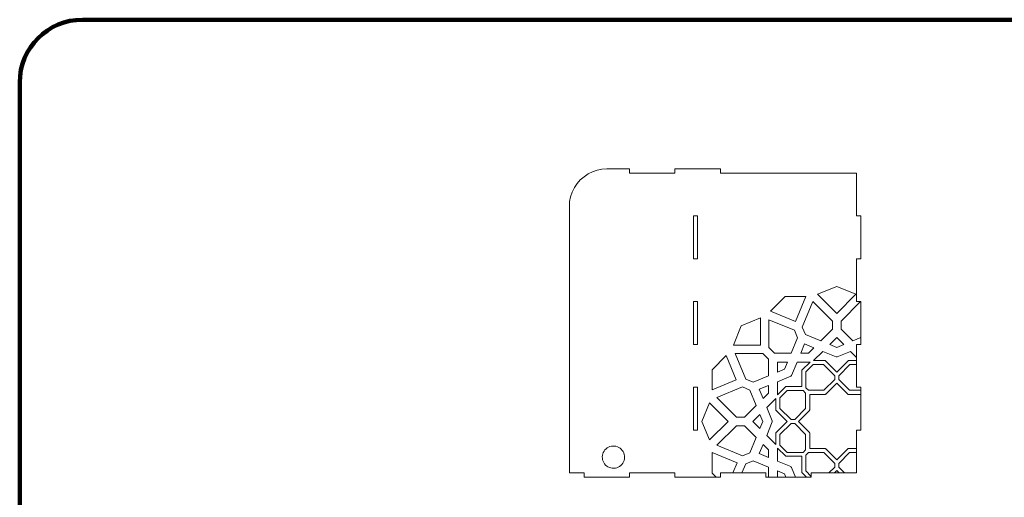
# Model space of a CAD drawing. Header units: centimetres. Extents: x -105 to 112, y -140 to 143.
# Tile 81 of 90: x -105 to -39, y 111 to 143. Entities that reach past the tile are written whole.
import ezdxf

# ---------------------------------------------------------------- set-up
doc = ezdxf.new("R2010")
doc.units = ezdxf.units.CM
doc.header["$MEASUREMENT"] = 0
doc.layers.add('Layer 1', color=7, linetype='Continuous')

msp = doc.modelspace()

# ---------------------------------------------------------------- linework, layer by layer
at = {"layer": 'Layer 1', "color": 240, "lineweight": 211}
msp.add_open_spline([(-100.73824, 142.69407), (-100.73824, 142.69407), (27.42324, 142.69407), (27.42324, 142.69407), (27.42324, 142.69407), (29.71918, 142.69407), (31.59804, 140.81576), (31.59804, 138.51964), (31.59804, 138.51964), (31.59804, 138.51964), (31.59804, 60.80756), (31.59804, 60.80756), (31.59804, 60.80756), (31.59804, 58.51145), (29.71918, 56.63332), (27.42324, 56.63332), (27.42324, 56.63332), (27.42324, 56.63332), (-100.73824, 56.63332), (-100.73824, 56.63332), (-100.73824, 56.63332), (-103.0344, 56.63332), (-104.91305, 58.51145), (-104.91305, 60.80756), (-104.91305, 60.80756), (-104.91305, 60.80756), (-104.91305, 138.51964), (-104.91305, 138.51964), (-104.91305, 138.51964), (-104.91305, 140.81576), (-103.0344, 142.69407), (-100.73824, 142.69407)], degree=3, knots=[0, 0, 0, 0, 0.11111111, 0.11111111, 0.11111111, 0.11111111, 0.22222222, 0.22222222, 0.22222222, 0.22222222, 0.33333333, 0.33333333, 0.33333333, 0.33333333, 0.44444444, 0.44444444, 0.44444444, 0.44444444, 0.55555556, 0.55555556, 0.55555556, 0.55555556, 0.66666667, 0.66666667, 0.66666667, 0.66666667, 0.77777778, 0.77777778, 0.77777778, 0.77777778, 1, 1, 1, 1], dxfattribs=at)
at = {"layer": 'Layer 1', "color": 250, "lineweight": 9}
for points, knots in [([(-67.40256, 112.2741), (-67.40256, 112.2741), (-64.38381, 112.2741), (-64.38381, 112.2741), (-64.38381, 112.2741), (-64.38381, 112.2741), (-64.38381, 112.55385), (-64.38381, 112.55385), (-64.38381, 112.55385), (-64.38381, 112.55385), (-61.36471, 112.55385), (-61.36471, 112.55385), (-61.36471, 112.55385), (-61.36471, 112.55385), (-61.36471, 112.2741), (-61.36471, 112.2741), (-61.36471, 112.2741), (-61.36471, 112.2741), (-58.34614, 112.2741), (-58.34614, 112.2741), (-58.34614, 112.2741), (-58.34614, 112.2741), (-58.34614, 112.55385), (-58.34614, 112.55385), (-58.34614, 112.55385), (-58.34614, 112.55385), (-55.32703, 112.55385), (-55.32703, 112.55385), (-55.32703, 112.55385), (-55.32703, 112.55385), (-55.32703, 112.2741), (-55.32703, 112.2741), (-55.32703, 112.2741), (-55.32703, 112.2741), (-52.30829, 112.2741), (-52.30829, 112.2741), (-52.30829, 112.2741), (-52.30829, 112.2741), (-52.30829, 112.55385), (-52.30829, 112.55385), (-52.30829, 112.55385), (-52.30829, 112.55385), (-49.28954, 112.55385), (-49.28954, 112.55385), (-49.28954, 112.55385), (-49.28954, 112.55385), (-49.28954, 115.4022), (-49.28954, 115.4022), (-49.28954, 115.4022), (-49.28954, 115.4022), (-49.00943, 115.4022), (-49.00943, 115.4022), (-49.00943, 115.4022), (-49.00943, 115.4022), (-49.00943, 118.25056), (-49.00943, 118.25056), (-49.00943, 118.25056), (-49.00943, 118.25056), (-49.28954, 118.25056), (-49.28954, 118.25056), (-49.28954, 118.25056), (-49.28954, 118.25056), (-49.28954, 121.09891), (-49.28954, 121.09891), (-49.28954, 121.09891), (-49.28954, 121.09891), (-49.00943, 121.09891), (-49.00943, 121.09891), (-49.00943, 121.09891), (-49.00943, 121.09891), (-49.00943, 123.94726), (-49.00943, 123.94726), (-49.00943, 123.94726), (-49.00943, 123.94726), (-49.28954, 123.94726), (-49.28954, 123.94726), (-49.28954, 123.94726), (-49.28954, 123.94726), (-49.28954, 126.79562), (-49.28954, 126.79562), (-49.28954, 126.79562), (-49.28954, 126.79562), (-49.00943, 126.79562), (-49.00943, 126.79562), (-49.00943, 126.79562), (-49.00943, 126.79562), (-49.00943, 129.64397), (-49.00943, 129.64397), (-49.00943, 129.64397), (-49.00943, 129.64397), (-49.28954, 129.64397), (-49.28954, 129.64397), (-49.28954, 129.64397), (-49.28954, 129.64397), (-49.28954, 132.49232), (-49.28954, 132.49232), (-49.28954, 132.49232), (-49.28954, 132.49232), (-58.34614, 132.49232), (-58.34614, 132.49232), (-58.34614, 132.49232), (-58.34614, 132.49232), (-58.34614, 132.77207), (-58.34614, 132.77207), (-58.34614, 132.77207), (-58.34614, 132.77207), (-61.36471, 132.77207), (-61.36471, 132.77207), (-61.36471, 132.77207), (-61.36471, 132.77207), (-61.36471, 132.49232), (-61.36471, 132.49232), (-61.36471, 132.49232), (-61.36471, 132.49232), (-64.38381, 132.49232), (-64.38381, 132.49232), (-64.38381, 132.49232), (-64.38381, 132.49232), (-64.38381, 132.77207), (-64.38381, 132.77207), (-64.38381, 132.77207), (-64.38381, 132.77207), (-65.89301, 132.77207), (-65.89301, 132.77207), (-65.89301, 132.77207), (-65.89301, 132.77207), (-66.21835, 132.75027), (-66.21835, 132.75027), (-66.21835, 132.75027), (-66.21835, 132.75027), (-66.53788, 132.68669), (-66.53788, 132.68669), (-66.53788, 132.68669), (-66.53788, 132.68669), (-66.84615, 132.58133), (-66.84615, 132.58133), (-66.84615, 132.58133), (-66.84615, 132.58133), (-67.13843, 132.43782), (-67.13843, 132.43782), (-67.13843, 132.43782), (-67.13843, 132.43782), (-67.40928, 132.25617), (-67.40928, 132.25617), (-67.40928, 132.25617), (-67.40928, 132.25617), (-67.65415, 132.04182), (-67.65415, 132.04182), (-67.65415, 132.04182), (-67.65415, 132.04182), (-67.86887, 131.79658), (-67.86887, 131.79658), (-67.86887, 131.79658), (-67.86887, 131.79658), (-68.04998, 131.52592), (-68.04998, 131.52592), (-68.04998, 131.52592), (-68.04998, 131.52592), (-68.19421, 131.23345), (-68.19421, 131.23345), (-68.19421, 131.23345), (-68.19421, 131.23345), (-68.29903, 130.92645), (-68.29903, 130.92645), (-68.29903, 130.92645), (-68.29903, 130.92645), (-68.36243, 130.60674), (-68.36243, 130.60674), (-68.36243, 130.60674), (-68.36243, 130.60674), (-68.38368, 130.28158), (-68.38368, 130.28158), (-68.38368, 130.28158), (-68.38368, 130.28158), (-68.38368, 112.55385), (-68.38368, 112.55385), (-68.38368, 112.55385), (-68.38368, 112.55385), (-67.40256, 112.55385), (-67.40256, 112.55385), (-67.40256, 112.55385), (-67.40256, 112.55385), (-67.40256, 112.2741), (-67.40256, 112.2741)], [0, 0, 0, 0, 0.0212766, 0.0212766, 0.0212766, 0.0212766, 0.04255319, 0.04255319, 0.04255319, 0.04255319, 0.06382979, 0.06382979, 0.06382979, 0.06382979, 0.08510638, 0.08510638, 0.08510638, 0.08510638, 0.10638298, 0.10638298, 0.10638298, 0.10638298, 0.12765957, 0.12765957, 0.12765957, 0.12765957, 0.14893617, 0.14893617, 0.14893617, 0.14893617, 0.17021277, 0.17021277, 0.17021277, 0.17021277, 0.19148936, 0.19148936, 0.19148936, 0.19148936, 0.21276596, 0.21276596, 0.21276596, 0.21276596, 0.23404255, 0.23404255, 0.23404255, 0.23404255, 0.25531915, 0.25531915, 0.25531915, 0.25531915, 0.27659574, 0.27659574, 0.27659574, 0.27659574, 0.29787234, 0.29787234, 0.29787234, 0.29787234, 0.31914894, 0.31914894, 0.31914894, 0.31914894, 0.34042553, 0.34042553, 0.34042553, 0.34042553, 0.36170213, 0.36170213, 0.36170213, 0.36170213, 0.38297872, 0.38297872, 0.38297872, 0.38297872, 0.40425532, 0.40425532, 0.40425532, 0.40425532, 0.42553191, 0.42553191, 0.42553191, 0.42553191, 0.44680851, 0.44680851, 0.44680851, 0.44680851, 0.46808511, 0.46808511, 0.46808511, 0.46808511, 0.4893617, 0.4893617, 0.4893617, 0.4893617, 0.5106383, 0.5106383, 0.5106383, 0.5106383, 0.53191489, 0.53191489, 0.53191489, 0.53191489, 0.55319149, 0.55319149, 0.55319149, 0.55319149, 0.57446809, 0.57446809, 0.57446809, 0.57446809, 0.59574468, 0.59574468, 0.59574468, 0.59574468, 0.61702128, 0.61702128, 0.61702128, 0.61702128, 0.63829787, 0.63829787, 0.63829787, 0.63829787, 0.65957447, 0.65957447, 0.65957447, 0.65957447, 0.68085106, 0.68085106, 0.68085106, 0.68085106, 0.70212766, 0.70212766, 0.70212766, 0.70212766, 0.72340426, 0.72340426, 0.72340426, 0.72340426, 0.74468085, 0.74468085, 0.74468085, 0.74468085, 0.76595745, 0.76595745, 0.76595745, 0.76595745, 0.78723404, 0.78723404, 0.78723404, 0.78723404, 0.80851064, 0.80851064, 0.80851064, 0.80851064, 0.82978723, 0.82978723, 0.82978723, 0.82978723, 0.85106383, 0.85106383, 0.85106383, 0.85106383, 0.87234043, 0.87234043, 0.87234043, 0.87234043, 0.89361702, 0.89361702, 0.89361702, 0.89361702, 0.91489362, 0.91489362, 0.91489362, 0.91489362, 0.93617021, 0.93617021, 0.93617021, 0.93617021, 0.95744681, 0.95744681, 0.95744681, 0.95744681, 1, 1, 1, 1]), ([(-60.13526, 126.79562), (-60.13526, 126.79562), (-59.85554, 126.79562), (-59.85554, 126.79562), (-59.85554, 126.79562), (-59.85554, 126.79562), (-59.85554, 129.64391), (-59.85554, 129.64391), (-59.85554, 129.64391), (-59.85554, 129.64391), (-60.13526, 129.64391), (-60.13526, 129.64391), (-60.13526, 129.64391), (-60.13526, 129.64391), (-60.13526, 126.79562), (-60.13526, 126.79562)], [0, 0, 0, 0, 0.2, 0.2, 0.2, 0.2, 0.4, 0.4, 0.4, 0.4, 0.6, 0.6, 0.6, 0.6, 1, 1, 1, 1]), ([(-60.13526, 121.09891), (-60.13526, 121.09891), (-59.85554, 121.09891), (-59.85554, 121.09891), (-59.85554, 121.09891), (-59.85554, 121.09891), (-59.85554, 123.94721), (-59.85554, 123.94721), (-59.85554, 123.94721), (-59.85554, 123.94721), (-60.13526, 123.94721), (-60.13526, 123.94721), (-60.13526, 123.94721), (-60.13526, 123.94721), (-60.13526, 121.09891), (-60.13526, 121.09891)], [0, 0, 0, 0, 0.2, 0.2, 0.2, 0.2, 0.4, 0.4, 0.4, 0.4, 0.6, 0.6, 0.6, 0.6, 1, 1, 1, 1]), ([(-60.13526, 115.4022), (-60.13526, 115.4022), (-59.85554, 115.4022), (-59.85554, 115.4022), (-59.85554, 115.4022), (-59.85554, 115.4022), (-59.85554, 118.2505), (-59.85554, 118.2505), (-59.85554, 118.2505), (-59.85554, 118.2505), (-60.13526, 118.2505), (-60.13526, 118.2505), (-60.13526, 118.2505), (-60.13526, 118.2505), (-60.13526, 115.4022), (-60.13526, 115.4022)], [0, 0, 0, 0, 0.2, 0.2, 0.2, 0.2, 0.4, 0.4, 0.4, 0.4, 0.6, 0.6, 0.6, 0.6, 1, 1, 1, 1])]:
    msp.add_open_spline(points, degree=3, knots=knots, dxfattribs=at)
at = {"layer": 'Layer 1', "color": 142, "lineweight": 9}
for points, knots in [([(-51.88957, 124.43591), (-51.88957, 124.43591), (-50.61399, 123.15706), (-50.61399, 123.15706), (-50.61399, 123.15706), (-50.61399, 123.15706), (-49.33786, 124.43591), (-49.33786, 124.43591), (-49.33786, 124.43591), (-49.33786, 124.43591), (-50.61399, 124.96453), (-50.61399, 124.96453), (-50.61399, 124.96453), (-50.61399, 124.96453), (-51.88957, 124.43591), (-51.88957, 124.43591), (-51.88957, 124.43591), (-51.88957, 124.43591), (-51.88957, 124.43591), (-51.88957, 124.43591)], [0, 0, 0, 0, 0.16666667, 0.16666667, 0.16666667, 0.16666667, 0.33333333, 0.33333333, 0.33333333, 0.33333333, 0.5, 0.5, 0.5, 0.5, 0.66666667, 0.66666667, 0.66666667, 0.66666667, 1, 1, 1, 1]), ([(-55.01658, 123.30784), (-55.01658, 123.30784), (-53.3588, 122.62118), (-53.3588, 122.62118), (-53.3588, 122.62118), (-53.3588, 122.62118), (-52.67232, 124.28151), (-52.67232, 124.28151), (-52.67232, 124.28151), (-52.67232, 124.28151), (-54.04527, 124.28151), (-54.04527, 124.28151), (-54.04527, 124.28151), (-54.04527, 124.28151), (-55.01658, 123.30784), (-55.01658, 123.30784), (-55.01658, 123.30784), (-55.01658, 123.30784), (-55.01658, 123.30784), (-55.01658, 123.30784)], [0, 0, 0, 0, 0.16666667, 0.16666667, 0.16666667, 0.16666667, 0.33333333, 0.33333333, 0.33333333, 0.33333333, 0.5, 0.5, 0.5, 0.5, 0.66666667, 0.66666667, 0.66666667, 0.66666667, 1, 1, 1, 1]), ([(-52.9003, 122.25787), (-52.9003, 122.25787), (-52.69667, 121.76558), (-52.69667, 121.76558), (-52.69667, 121.76558), (-52.69667, 121.76558), (-51.67831, 121.34233), (-51.67831, 121.34233), (-51.67831, 121.34233), (-51.67831, 121.34233), (-50.89864, 122.12344), (-50.89864, 122.12344), (-50.89864, 122.12344), (-50.89864, 122.12344), (-50.89864, 122.65751), (-50.89864, 122.65751), (-50.89864, 122.65751), (-50.89864, 122.65751), (-52.19748, 123.95816), (-52.19748, 123.95816), (-52.19748, 123.95816), (-52.19748, 123.95816), (-52.9003, 122.25787), (-52.9003, 122.25787), (-52.9003, 122.25787), (-52.9003, 122.25787), (-52.9003, 122.25787), (-52.9003, 122.25787)], [0, 0, 0, 0, 0.125, 0.125, 0.125, 0.125, 0.25, 0.25, 0.25, 0.25, 0.375, 0.375, 0.375, 0.375, 0.5, 0.5, 0.5, 0.5, 0.625, 0.625, 0.625, 0.625, 0.75, 0.75, 0.75, 0.75, 1, 1, 1, 1]), ([(-49.00943, 121.56576), (-49.00943, 121.56576), (-49.00943, 123.9073), (-49.00943, 123.9073), (-49.00943, 123.9073), (-49.00943, 123.9073), (-49.02542, 123.94726), (-49.02542, 123.94726), (-49.02542, 123.94726), (-49.02542, 123.94726), (-49.04158, 123.94726), (-49.04158, 123.94726), (-49.04158, 123.94726), (-49.04158, 123.94726), (-50.32879, 122.65751), (-50.32879, 122.65751), (-50.32879, 122.65751), (-50.32879, 122.65751), (-50.32879, 122.12344), (-50.32879, 122.12344), (-50.32879, 122.12344), (-50.32879, 122.12344), (-49.54967, 121.34233), (-49.54967, 121.34233), (-49.54967, 121.34233), (-49.54967, 121.34233), (-49.00943, 121.56576), (-49.00943, 121.56576), (-49.00943, 121.56576), (-49.00943, 121.56576), (-49.00943, 121.56576), (-49.00943, 121.56576)], [0, 0, 0, 0, 0.11111111, 0.11111111, 0.11111111, 0.11111111, 0.22222222, 0.22222222, 0.22222222, 0.22222222, 0.33333333, 0.33333333, 0.33333333, 0.33333333, 0.44444444, 0.44444444, 0.44444444, 0.44444444, 0.55555556, 0.55555556, 0.55555556, 0.55555556, 0.66666667, 0.66666667, 0.66666667, 0.66666667, 0.77777778, 0.77777778, 0.77777778, 0.77777778, 1, 1, 1, 1]), ([(-57.48001, 121.06258), (-57.48001, 121.06258), (-55.6858, 121.06258), (-55.6858, 121.06258), (-55.6858, 121.06258), (-55.6858, 121.06258), (-55.6858, 122.86096), (-55.6858, 122.86096), (-55.6858, 122.86096), (-55.6858, 122.86096), (-56.9543, 122.33416), (-56.9543, 122.33416), (-56.9543, 122.33416), (-56.9543, 122.33416), (-57.48001, 121.06258), (-57.48001, 121.06258), (-57.48001, 121.06258), (-57.48001, 121.06258), (-57.48001, 121.06258), (-57.48001, 121.06258)], [0, 0, 0, 0, 0.16666667, 0.16666667, 0.16666667, 0.16666667, 0.33333333, 0.33333333, 0.33333333, 0.33333333, 0.5, 0.5, 0.5, 0.5, 0.66666667, 0.66666667, 0.66666667, 0.66666667, 1, 1, 1, 1]), ([(-53.42692, 122.03988), (-53.42692, 122.03988), (-55.12376, 122.74289), (-55.12376, 122.74289), (-55.12376, 122.74289), (-55.12376, 122.74289), (-55.12376, 120.90272), (-55.12376, 120.90272), (-55.12376, 120.90272), (-55.12376, 120.90272), (-54.74737, 120.5267), (-54.74737, 120.5267), (-54.74737, 120.5267), (-54.74737, 120.5267), (-53.64491, 120.5267), (-53.64491, 120.5267), (-53.64491, 120.5267), (-53.64491, 120.5267), (-53.2231, 121.5476), (-53.2231, 121.5476), (-53.2231, 121.5476), (-53.2231, 121.5476), (-53.42692, 122.03988), (-53.42692, 122.03988), (-53.42692, 122.03988), (-53.42692, 122.03988), (-53.42692, 122.03988), (-53.42692, 122.03988)], [0, 0, 0, 0, 0.125, 0.125, 0.125, 0.125, 0.25, 0.25, 0.25, 0.25, 0.375, 0.375, 0.375, 0.375, 0.5, 0.5, 0.5, 0.5, 0.625, 0.625, 0.625, 0.625, 0.75, 0.75, 0.75, 0.75, 1, 1, 1, 1]), ([(-52.13499, 120.88456), (-52.13499, 120.88456), (-52.74571, 121.13887), (-52.74571, 121.13887), (-52.74571, 121.13887), (-52.74571, 121.13887), (-52.99876, 120.5267), (-52.99876, 120.5267), (-52.99876, 120.5267), (-52.99876, 120.5267), (-52.49285, 120.5267), (-52.49285, 120.5267), (-52.49285, 120.5267), (-52.49285, 120.5267), (-52.13499, 120.88456), (-52.13499, 120.88456), (-52.13499, 120.88456), (-52.13499, 120.88456), (-52.13499, 120.88456), (-52.13499, 120.88456)], [0, 0, 0, 0, 0.16666667, 0.16666667, 0.16666667, 0.16666667, 0.33333333, 0.33333333, 0.33333333, 0.33333333, 0.5, 0.5, 0.5, 0.5, 0.66666667, 0.66666667, 0.66666667, 0.66666667, 1, 1, 1, 1]), ([(-51.08139, 121.09528), (-51.08139, 121.09528), (-50.61399, 120.90091), (-50.61399, 120.90091), (-50.61399, 120.90091), (-50.61399, 120.90091), (-50.14623, 121.09528), (-50.14623, 121.09528), (-50.14623, 121.09528), (-50.14623, 121.09528), (-50.61399, 121.56395), (-50.61399, 121.56395), (-50.61399, 121.56395), (-50.61399, 121.56395), (-51.08139, 121.09528), (-51.08139, 121.09528), (-51.08139, 121.09528), (-51.08139, 121.09528), (-51.08139, 121.09528), (-51.08139, 121.09528)], [0, 0, 0, 0, 0.16666667, 0.16666667, 0.16666667, 0.16666667, 0.33333333, 0.33333333, 0.33333333, 0.33333333, 0.5, 0.5, 0.5, 0.5, 0.66666667, 0.66666667, 0.66666667, 0.66666667, 1, 1, 1, 1]), ([(-57.36357, 120.49945), (-57.36357, 120.49945), (-56.66038, 118.79916), (-56.66038, 118.79916), (-56.66038, 118.79916), (-56.66038, 118.79916), (-56.169, 118.5957), (-56.169, 118.5957), (-56.169, 118.5957), (-56.169, 118.5957), (-55.15028, 119.01896), (-55.15028, 119.01896), (-55.15028, 119.01896), (-55.15028, 119.01896), (-55.15028, 120.12342), (-55.15028, 120.12342), (-55.15028, 120.12342), (-55.15028, 120.12342), (-55.52667, 120.49945), (-55.52667, 120.49945), (-55.52667, 120.49945), (-55.52667, 120.49945), (-57.36357, 120.49945), (-57.36357, 120.49945), (-57.36357, 120.49945), (-57.36357, 120.49945), (-57.36357, 120.49945), (-57.36357, 120.49945)], [0, 0, 0, 0, 0.125, 0.125, 0.125, 0.125, 0.25, 0.25, 0.25, 0.25, 0.375, 0.375, 0.375, 0.375, 0.5, 0.5, 0.5, 0.5, 0.625, 0.625, 0.625, 0.625, 0.75, 0.75, 0.75, 0.75, 1, 1, 1, 1]), ([(-49.28954, 120.02714), (-49.28954, 120.02714), (-49.28954, 120.23605), (-49.28954, 120.23605), (-49.28954, 120.23605), (-49.28954, 120.23605), (-49.68955, 120.63751), (-49.68955, 120.63751), (-49.68955, 120.63751), (-49.68955, 120.63751), (-50.5782, 120.26875), (-50.5782, 120.26875), (-50.5782, 120.26875), (-50.5782, 120.26875), (-50.61399, 120.28328), (-50.61399, 120.28328), (-50.61399, 120.28328), (-50.61399, 120.28328), (-50.64959, 120.26875), (-50.64959, 120.26875), (-50.64959, 120.26875), (-50.64959, 120.26875), (-51.53807, 120.63751), (-51.53807, 120.63751), (-51.53807, 120.63751), (-51.53807, 120.63751), (-52.14698, 120.02714), (-52.14698, 120.02714), (-52.14698, 120.02714), (-52.14698, 120.02714), (-51.38784, 120.02714), (-51.38784, 120.02714), (-51.38784, 120.02714), (-51.38784, 120.02714), (-50.61399, 119.25148), (-50.61399, 119.25148), (-50.61399, 119.25148), (-50.61399, 119.25148), (-49.83996, 120.02714), (-49.83996, 120.02714), (-49.83996, 120.02714), (-49.83996, 120.02714), (-49.28954, 120.02714), (-49.28954, 120.02714), (-49.28954, 120.02714), (-49.28954, 120.02714), (-49.28954, 120.02714), (-49.28954, 120.02714)], [0, 0, 0, 0, 0.07692308, 0.07692308, 0.07692308, 0.07692308, 0.15384615, 0.15384615, 0.15384615, 0.15384615, 0.23076923, 0.23076923, 0.23076923, 0.23076923, 0.30769231, 0.30769231, 0.30769231, 0.30769231, 0.38461538, 0.38461538, 0.38461538, 0.38461538, 0.46153846, 0.46153846, 0.46153846, 0.46153846, 0.53846154, 0.53846154, 0.53846154, 0.53846154, 0.61538462, 0.61538462, 0.61538462, 0.61538462, 0.69230769, 0.69230769, 0.69230769, 0.69230769, 0.76923077, 0.76923077, 0.76923077, 0.76923077, 0.84615385, 0.84615385, 0.84615385, 0.84615385, 1, 1, 1, 1]), ([(-58.89856, 118.08343), (-58.89856, 118.08343), (-57.28873, 118.75193), (-57.28873, 118.75193), (-57.28873, 118.75193), (-57.28873, 118.75193), (-57.95558, 120.36321), (-57.95558, 120.36321), (-57.95558, 120.36321), (-57.95558, 120.36321), (-58.89856, 119.4186), (-58.89856, 119.4186), (-58.89856, 119.4186), (-58.89856, 119.4186), (-58.89856, 118.08343), (-58.89856, 118.08343)], [0, 0, 0, 0, 0.2, 0.2, 0.2, 0.2, 0.4, 0.4, 0.4, 0.4, 0.6, 0.6, 0.6, 0.6, 1, 1, 1, 1]), ([(-54.55336, 119.26601), (-54.55336, 119.26601), (-54.08597, 119.46038), (-54.08597, 119.46038), (-54.08597, 119.46038), (-54.08597, 119.46038), (-53.89232, 119.92905), (-53.89232, 119.92905), (-53.89232, 119.92905), (-53.89232, 119.92905), (-54.55336, 119.92905), (-54.55336, 119.92905), (-54.55336, 119.92905), (-54.55336, 119.92905), (-54.55336, 119.26601), (-54.55336, 119.26601)], [0, 0, 0, 0, 0.2, 0.2, 0.2, 0.2, 0.4, 0.4, 0.4, 0.4, 0.6, 0.6, 0.6, 0.6, 1, 1, 1, 1]), ([(-54.55336, 117.74919), (-54.55336, 117.74919), (-54.00586, 118.29779), (-54.00586, 118.29779), (-54.00586, 118.29779), (-54.00586, 118.29779), (-52.92537, 118.29779), (-52.92537, 118.29779), (-52.92537, 118.29779), (-52.92537, 118.29779), (-52.92537, 119.38045), (-52.92537, 119.38045), (-52.92537, 119.38045), (-52.92537, 119.38045), (-52.37786, 119.92905), (-52.37786, 119.92905), (-52.37786, 119.92905), (-52.37786, 119.92905), (-53.24599, 119.92905), (-53.24599, 119.92905), (-53.24599, 119.92905), (-53.24599, 119.92905), (-53.61421, 119.03894), (-53.61421, 119.03894), (-53.61421, 119.03894), (-53.61421, 119.03894), (-53.64981, 119.02259), (-53.64981, 119.02259), (-53.64981, 119.02259), (-53.64981, 119.02259), (-53.66471, 118.98808), (-53.66471, 118.98808), (-53.66471, 118.98808), (-53.66471, 118.98808), (-54.55336, 118.61932), (-54.55336, 118.61932), (-54.55336, 118.61932), (-54.55336, 118.61932), (-54.55336, 117.74919), (-54.55336, 117.74919)], [0, 0, 0, 0, 0.09090909, 0.09090909, 0.09090909, 0.09090909, 0.18181818, 0.18181818, 0.18181818, 0.18181818, 0.27272727, 0.27272727, 0.27272727, 0.27272727, 0.36363636, 0.36363636, 0.36363636, 0.36363636, 0.45454545, 0.45454545, 0.45454545, 0.45454545, 0.54545455, 0.54545455, 0.54545455, 0.54545455, 0.63636364, 0.63636364, 0.63636364, 0.63636364, 0.72727273, 0.72727273, 0.72727273, 0.72727273, 0.81818182, 0.81818182, 0.81818182, 0.81818182, 1, 1, 1, 1]), ([(-52.66924, 118.22513), (-52.66924, 118.22513), (-52.49775, 118.05255), (-52.49775, 118.05255), (-52.49775, 118.05255), (-52.49775, 118.05255), (-51.47013, 118.05255), (-51.47013, 118.05255), (-51.47013, 118.05255), (-51.47013, 118.05255), (-50.74369, 118.78099), (-50.74369, 118.78099), (-50.74369, 118.78099), (-50.74369, 118.78099), (-50.74369, 119.02441), (-50.74369, 119.02441), (-50.74369, 119.02441), (-50.74369, 119.02441), (-51.48285, 119.76374), (-51.48285, 119.76374), (-51.48285, 119.76374), (-51.48285, 119.76374), (-52.17786, 119.76374), (-52.17786, 119.76374), (-52.17786, 119.76374), (-52.17786, 119.76374), (-52.66924, 119.27146), (-52.66924, 119.27146), (-52.66924, 119.27146), (-52.66924, 119.27146), (-52.66924, 118.22513), (-52.66924, 118.22513)], [0, 0, 0, 0, 0.11111111, 0.11111111, 0.11111111, 0.11111111, 0.22222222, 0.22222222, 0.22222222, 0.22222222, 0.33333333, 0.33333333, 0.33333333, 0.33333333, 0.44444444, 0.44444444, 0.44444444, 0.44444444, 0.55555556, 0.55555556, 0.55555556, 0.55555556, 0.66666667, 0.66666667, 0.66666667, 0.66666667, 0.77777778, 0.77777778, 0.77777778, 0.77777778, 1, 1, 1, 1]), ([(-49.00943, 118.05255), (-49.00943, 118.05255), (-49.00943, 118.25056), (-49.00943, 118.25056), (-49.00943, 118.25056), (-49.00943, 118.25056), (-49.28954, 118.25056), (-49.28954, 118.25056), (-49.28954, 118.25056), (-49.28954, 118.25056), (-49.28954, 119.76374), (-49.28954, 119.76374), (-49.28954, 119.76374), (-49.28954, 119.76374), (-49.74495, 119.76374), (-49.74495, 119.76374), (-49.74495, 119.76374), (-49.74495, 119.76374), (-50.48411, 119.02441), (-50.48411, 119.02441), (-50.48411, 119.02441), (-50.48411, 119.02441), (-50.48411, 118.78099), (-50.48411, 118.78099), (-50.48411, 118.78099), (-50.48411, 118.78099), (-49.75767, 118.05255), (-49.75767, 118.05255), (-49.75767, 118.05255), (-49.75767, 118.05255), (-49.00943, 118.05255), (-49.00943, 118.05255), (-49.00943, 118.05255), (-49.00943, 118.05255), (-49.00943, 118.05255), (-49.00943, 118.05255)], [0, 0, 0, 0, 0.1, 0.1, 0.1, 0.1, 0.2, 0.2, 0.2, 0.2, 0.3, 0.3, 0.3, 0.3, 0.4, 0.4, 0.4, 0.4, 0.5, 0.5, 0.5, 0.5, 0.6, 0.6, 0.6, 0.6, 0.7, 0.7, 0.7, 0.7, 0.8, 0.8, 0.8, 0.8, 1, 1, 1, 1]), ([(-49.28954, 114.1833), (-49.28954, 114.1833), (-49.28954, 115.4022), (-49.28954, 115.4022), (-49.28954, 115.4022), (-49.28954, 115.4022), (-49.00943, 115.4022), (-49.00943, 115.4022), (-49.00943, 115.4022), (-49.00943, 115.4022), (-49.00943, 117.78007), (-49.00943, 117.78007), (-49.00943, 117.78007), (-49.00943, 117.78007), (-49.85267, 117.78007), (-49.85267, 117.78007), (-49.85267, 117.78007), (-49.85267, 117.78007), (-49.86484, 117.79279), (-49.86484, 117.79279), (-49.86484, 117.79279), (-49.86484, 117.79279), (-49.88265, 117.79279), (-49.88265, 117.79279), (-49.88265, 117.79279), (-49.88265, 117.79279), (-50.61399, 118.52486), (-50.61399, 118.52486), (-50.61399, 118.52486), (-50.61399, 118.52486), (-51.34515, 117.79279), (-51.34515, 117.79279), (-51.34515, 117.79279), (-51.34515, 117.79279), (-51.36277, 117.79279), (-51.36277, 117.79279), (-51.36277, 117.79279), (-51.36277, 117.79279), (-51.37513, 117.78007), (-51.37513, 117.78007), (-51.37513, 117.78007), (-51.37513, 117.78007), (-52.40911, 117.78007), (-52.40911, 117.78007), (-52.40911, 117.78007), (-52.40911, 117.78007), (-52.40911, 116.74464), (-52.40911, 116.74464), (-52.40911, 116.74464), (-52.40911, 116.74464), (-52.42146, 116.73192), (-52.42146, 116.73192), (-52.42146, 116.73192), (-52.42146, 116.73192), (-52.42146, 116.71375), (-52.42146, 116.71375), (-52.42146, 116.71375), (-52.42146, 116.71375), (-53.1528, 115.98168), (-53.1528, 115.98168), (-53.1528, 115.98168), (-53.1528, 115.98168), (-52.42146, 115.2478), (-52.42146, 115.2478), (-52.42146, 115.2478), (-52.42146, 115.2478), (-52.42146, 115.23145), (-52.42146, 115.23145), (-52.42146, 115.23145), (-52.42146, 115.23145), (-52.40911, 115.21873), (-52.40911, 115.21873), (-52.40911, 115.21873), (-52.40911, 115.21873), (-52.40911, 114.1833), (-52.40911, 114.1833), (-52.40911, 114.1833), (-52.40911, 114.1833), (-51.37513, 114.1833), (-51.37513, 114.1833), (-51.37513, 114.1833), (-51.37513, 114.1833), (-51.36277, 114.17058), (-51.36277, 114.17058), (-51.36277, 114.17058), (-51.36277, 114.17058), (-51.34515, 114.17058), (-51.34515, 114.17058), (-51.34515, 114.17058), (-51.34515, 114.17058), (-50.61399, 113.4367), (-50.61399, 113.4367), (-50.61399, 113.4367), (-50.61399, 113.4367), (-49.88265, 114.17058), (-49.88265, 114.17058), (-49.88265, 114.17058), (-49.88265, 114.17058), (-49.86484, 114.17058), (-49.86484, 114.17058), (-49.86484, 114.17058), (-49.86484, 114.17058), (-49.85267, 114.1833), (-49.85267, 114.1833), (-49.85267, 114.1833), (-49.85267, 114.1833), (-49.28954, 114.1833), (-49.28954, 114.1833), (-49.28954, 114.1833), (-49.28954, 114.1833), (-49.28954, 114.1833), (-49.28954, 114.1833)], [0, 0, 0, 0, 0.03448276, 0.03448276, 0.03448276, 0.03448276, 0.06896552, 0.06896552, 0.06896552, 0.06896552, 0.10344828, 0.10344828, 0.10344828, 0.10344828, 0.13793103, 0.13793103, 0.13793103, 0.13793103, 0.17241379, 0.17241379, 0.17241379, 0.17241379, 0.20689655, 0.20689655, 0.20689655, 0.20689655, 0.24137931, 0.24137931, 0.24137931, 0.24137931, 0.27586207, 0.27586207, 0.27586207, 0.27586207, 0.31034483, 0.31034483, 0.31034483, 0.31034483, 0.34482759, 0.34482759, 0.34482759, 0.34482759, 0.37931034, 0.37931034, 0.37931034, 0.37931034, 0.4137931, 0.4137931, 0.4137931, 0.4137931, 0.44827586, 0.44827586, 0.44827586, 0.44827586, 0.48275862, 0.48275862, 0.48275862, 0.48275862, 0.51724138, 0.51724138, 0.51724138, 0.51724138, 0.55172414, 0.55172414, 0.55172414, 0.55172414, 0.5862069, 0.5862069, 0.5862069, 0.5862069, 0.62068966, 0.62068966, 0.62068966, 0.62068966, 0.65517241, 0.65517241, 0.65517241, 0.65517241, 0.68965517, 0.68965517, 0.68965517, 0.68965517, 0.72413793, 0.72413793, 0.72413793, 0.72413793, 0.75862069, 0.75862069, 0.75862069, 0.75862069, 0.79310345, 0.79310345, 0.79310345, 0.79310345, 0.82758621, 0.82758621, 0.82758621, 0.82758621, 0.86206897, 0.86206897, 0.86206897, 0.86206897, 0.89655172, 0.89655172, 0.89655172, 0.89655172, 0.93103448, 0.93103448, 0.93103448, 0.93103448, 1, 1, 1, 1]), ([(-58.57575, 117.56753), (-58.57575, 117.56753), (-56.87855, 118.27236), (-56.87855, 118.27236), (-56.87855, 118.27236), (-56.87855, 118.27236), (-56.38681, 118.0689), (-56.38681, 118.0689), (-56.38681, 118.0689), (-56.38681, 118.0689), (-55.96519, 117.048), (-55.96519, 117.048), (-55.96519, 117.048), (-55.96519, 117.048), (-56.74449, 116.26688), (-56.74449, 116.26688), (-56.74449, 116.26688), (-56.74449, 116.26688), (-57.27674, 116.26688), (-57.27674, 116.26688), (-57.27674, 116.26688), (-57.27674, 116.26688), (-58.57575, 117.56753), (-58.57575, 117.56753), (-58.57575, 117.56753), (-58.57575, 117.56753), (-58.57575, 117.56753), (-58.57575, 117.56753)], [0, 0, 0, 0, 0.125, 0.125, 0.125, 0.125, 0.25, 0.25, 0.25, 0.25, 0.375, 0.375, 0.375, 0.375, 0.5, 0.5, 0.5, 0.5, 0.625, 0.625, 0.625, 0.625, 0.75, 0.75, 0.75, 0.75, 1, 1, 1, 1]), ([(-55.15028, 118.37045), (-55.15028, 118.37045), (-55.76119, 118.11795), (-55.76119, 118.11795), (-55.76119, 118.11795), (-55.76119, 118.11795), (-55.50833, 117.50577), (-55.50833, 117.50577), (-55.50833, 117.50577), (-55.50833, 117.50577), (-55.15028, 117.86363), (-55.15028, 117.86363), (-55.15028, 117.86363), (-55.15028, 117.86363), (-55.15028, 118.37045), (-55.15028, 118.37045)], [0, 0, 0, 0, 0.2, 0.2, 0.2, 0.2, 0.4, 0.4, 0.4, 0.4, 0.6, 0.6, 0.6, 0.6, 1, 1, 1, 1]), ([(-52.85253, 118.03984), (-52.85253, 118.03984), (-53.89795, 118.03984), (-53.89795, 118.03984), (-53.89795, 118.03984), (-53.89795, 118.03984), (-54.38933, 117.54755), (-54.38933, 117.54755), (-54.38933, 117.54755), (-54.38933, 117.54755), (-54.38933, 116.85181), (-54.38933, 116.85181), (-54.38933, 116.85181), (-54.38933, 116.85181), (-53.65017, 116.11066), (-53.65017, 116.11066), (-53.65017, 116.11066), (-53.65017, 116.11066), (-53.40785, 116.11066), (-53.40785, 116.11066), (-53.40785, 116.11066), (-53.40785, 116.11066), (-52.68123, 116.8391), (-52.68123, 116.8391), (-52.68123, 116.8391), (-52.68123, 116.8391), (-52.68123, 117.86908), (-52.68123, 117.86908), (-52.68123, 117.86908), (-52.68123, 117.86908), (-52.85253, 118.03984), (-52.85253, 118.03984), (-52.85253, 118.03984), (-52.85253, 118.03984), (-52.85253, 118.03984), (-52.85253, 118.03984)], [0, 0, 0, 0, 0.1, 0.1, 0.1, 0.1, 0.2, 0.2, 0.2, 0.2, 0.3, 0.3, 0.3, 0.3, 0.4, 0.4, 0.4, 0.4, 0.5, 0.5, 0.5, 0.5, 0.6, 0.6, 0.6, 0.6, 0.7, 0.7, 0.7, 0.7, 0.8, 0.8, 0.8, 0.8, 1, 1, 1, 1]), ([(-59.07058, 114.74825), (-59.07058, 114.74825), (-57.83878, 115.98168), (-57.83878, 115.98168), (-57.83878, 115.98168), (-57.83878, 115.98168), (-59.07058, 117.21512), (-59.07058, 117.21512), (-59.07058, 117.21512), (-59.07058, 117.21512), (-59.58085, 115.98168), (-59.58085, 115.98168), (-59.58085, 115.98168), (-59.58085, 115.98168), (-59.07058, 114.74825), (-59.07058, 114.74825), (-59.07058, 114.74825), (-59.07058, 114.74825), (-59.07058, 114.74825), (-59.07058, 114.74825)], [0, 0, 0, 0, 0.16666667, 0.16666667, 0.16666667, 0.16666667, 0.33333333, 0.33333333, 0.33333333, 0.33333333, 0.5, 0.5, 0.5, 0.5, 0.66666667, 0.66666667, 0.66666667, 0.66666667, 1, 1, 1, 1]), ([(-54.65418, 115.23145), (-54.65418, 115.23145), (-53.90631, 115.98168), (-53.90631, 115.98168), (-53.90631, 115.98168), (-53.90631, 115.98168), (-54.65418, 116.7301), (-54.65418, 116.7301), (-54.65418, 116.7301), (-54.65418, 116.7301), (-54.65418, 117.51485), (-54.65418, 117.51485), (-54.65418, 117.51485), (-54.65418, 117.51485), (-55.26109, 116.90813), (-55.26109, 116.90813), (-55.26109, 116.90813), (-55.26109, 116.90813), (-54.89306, 116.0162), (-54.89306, 116.0162), (-54.89306, 116.0162), (-54.89306, 116.0162), (-54.90759, 115.98168), (-54.90759, 115.98168), (-54.90759, 115.98168), (-54.90759, 115.98168), (-54.89306, 115.94535), (-54.89306, 115.94535), (-54.89306, 115.94535), (-54.89306, 115.94535), (-55.26109, 115.05524), (-55.26109, 115.05524), (-55.26109, 115.05524), (-55.26109, 115.05524), (-54.65418, 114.4467), (-54.65418, 114.4467), (-54.65418, 114.4467), (-54.65418, 114.4467), (-54.65418, 115.23145), (-54.65418, 115.23145)], [0, 0, 0, 0, 0.09090909, 0.09090909, 0.09090909, 0.09090909, 0.18181818, 0.18181818, 0.18181818, 0.18181818, 0.27272727, 0.27272727, 0.27272727, 0.27272727, 0.36363636, 0.36363636, 0.36363636, 0.36363636, 0.45454545, 0.45454545, 0.45454545, 0.45454545, 0.54545455, 0.54545455, 0.54545455, 0.54545455, 0.63636364, 0.63636364, 0.63636364, 0.63636364, 0.72727273, 0.72727273, 0.72727273, 0.72727273, 0.81818182, 0.81818182, 0.81818182, 0.81818182, 1, 1, 1, 1]), ([(-55.71777, 116.45035), (-55.71777, 116.45035), (-55.52377, 115.98168), (-55.52377, 115.98168), (-55.52377, 115.98168), (-55.52377, 115.98168), (-55.71777, 115.51301), (-55.71777, 115.51301), (-55.71777, 115.51301), (-55.71777, 115.51301), (-56.18535, 115.98168), (-56.18535, 115.98168), (-56.18535, 115.98168), (-56.18535, 115.98168), (-55.71777, 116.45035), (-55.71777, 116.45035), (-55.71777, 116.45035), (-55.71777, 116.45035), (-55.71777, 116.45035), (-55.71777, 116.45035)], [0, 0, 0, 0, 0.16666667, 0.16666667, 0.16666667, 0.16666667, 0.33333333, 0.33333333, 0.33333333, 0.33333333, 0.5, 0.5, 0.5, 0.5, 0.66666667, 0.66666667, 0.66666667, 0.66666667, 1, 1, 1, 1]), ([(-52.85253, 113.92171), (-52.85253, 113.92171), (-53.89795, 113.92171), (-53.89795, 113.92171), (-53.89795, 113.92171), (-53.89795, 113.92171), (-54.38933, 114.414), (-54.38933, 114.414), (-54.38933, 114.414), (-54.38933, 114.414), (-54.38933, 115.11156), (-54.38933, 115.11156), (-54.38933, 115.11156), (-54.38933, 115.11156), (-53.65017, 115.85089), (-53.65017, 115.85089), (-53.65017, 115.85089), (-53.65017, 115.85089), (-53.40785, 115.85089), (-53.40785, 115.85089), (-53.40785, 115.85089), (-53.40785, 115.85089), (-52.68123, 115.12427), (-52.68123, 115.12427), (-52.68123, 115.12427), (-52.68123, 115.12427), (-52.68123, 114.09429), (-52.68123, 114.09429), (-52.68123, 114.09429), (-52.68123, 114.09429), (-52.85253, 113.92171), (-52.85253, 113.92171), (-52.85253, 113.92171), (-52.85253, 113.92171), (-52.85253, 113.92171), (-52.85253, 113.92171)], [0, 0, 0, 0, 0.1, 0.1, 0.1, 0.1, 0.2, 0.2, 0.2, 0.2, 0.3, 0.3, 0.3, 0.3, 0.4, 0.4, 0.4, 0.4, 0.5, 0.5, 0.5, 0.5, 0.6, 0.6, 0.6, 0.6, 0.7, 0.7, 0.7, 0.7, 0.8, 0.8, 0.8, 0.8, 1, 1, 1, 1]), ([(-56.87855, 113.69101), (-56.87855, 113.69101), (-58.57539, 114.39402), (-58.57539, 114.39402), (-58.57539, 114.39402), (-58.57539, 114.39402), (-57.27674, 115.69649), (-57.27674, 115.69649), (-57.27674, 115.69649), (-57.27674, 115.69649), (-56.74449, 115.69649), (-56.74449, 115.69649), (-56.74449, 115.69649), (-56.74449, 115.69649), (-55.96519, 114.91537), (-55.96519, 114.91537), (-55.96519, 114.91537), (-55.96519, 114.91537), (-56.38681, 113.89447), (-56.38681, 113.89447), (-56.38681, 113.89447), (-56.38681, 113.89447), (-56.87855, 113.69101), (-56.87855, 113.69101), (-56.87855, 113.69101), (-56.87855, 113.69101), (-56.87855, 113.69101), (-56.87855, 113.69101)], [0, 0, 0, 0, 0.125, 0.125, 0.125, 0.125, 0.25, 0.25, 0.25, 0.25, 0.375, 0.375, 0.375, 0.375, 0.5, 0.5, 0.5, 0.5, 0.625, 0.625, 0.625, 0.625, 0.75, 0.75, 0.75, 0.75, 1, 1, 1, 1]), ([(-58.62898, 112.2741), (-58.62898, 112.2741), (-58.34614, 112.2741), (-58.34614, 112.2741), (-58.34614, 112.2741), (-58.34614, 112.2741), (-58.34614, 112.55385), (-58.34614, 112.55385), (-58.34614, 112.55385), (-58.34614, 112.55385), (-57.52088, 112.55385), (-57.52088, 112.55385), (-57.52088, 112.55385), (-57.52088, 112.55385), (-57.24077, 113.23142), (-57.24077, 113.23142), (-57.24077, 113.23142), (-57.24077, 113.23142), (-58.89856, 113.9199), (-58.89856, 113.9199), (-58.89856, 113.9199), (-58.89856, 113.9199), (-58.89856, 112.54295), (-58.89856, 112.54295), (-58.89856, 112.54295), (-58.89856, 112.54295), (-58.62898, 112.2741), (-58.62898, 112.2741), (-58.62898, 112.2741), (-58.62898, 112.2741), (-58.62898, 112.2741), (-58.62898, 112.2741)], [0, 0, 0, 0, 0.11111111, 0.11111111, 0.11111111, 0.11111111, 0.22222222, 0.22222222, 0.22222222, 0.22222222, 0.33333333, 0.33333333, 0.33333333, 0.33333333, 0.44444444, 0.44444444, 0.44444444, 0.44444444, 0.55555556, 0.55555556, 0.55555556, 0.55555556, 0.66666667, 0.66666667, 0.66666667, 0.66666667, 0.77777778, 0.77777778, 0.77777778, 0.77777778, 1, 1, 1, 1]), ([(-55.50833, 114.4576), (-55.50833, 114.4576), (-55.76119, 113.84542), (-55.76119, 113.84542), (-55.76119, 113.84542), (-55.76119, 113.84542), (-55.15028, 113.5911), (-55.15028, 113.5911), (-55.15028, 113.5911), (-55.15028, 113.5911), (-55.15028, 114.09792), (-55.15028, 114.09792), (-55.15028, 114.09792), (-55.15028, 114.09792), (-55.50833, 114.4576), (-55.50833, 114.4576), (-55.50833, 114.4576), (-55.50833, 114.4576), (-55.50833, 114.4576), (-55.50833, 114.4576)], [0, 0, 0, 0, 0.16666667, 0.16666667, 0.16666667, 0.16666667, 0.33333333, 0.33333333, 0.33333333, 0.33333333, 0.5, 0.5, 0.5, 0.5, 0.66666667, 0.66666667, 0.66666667, 0.66666667, 1, 1, 1, 1]), ([(-53.34518, 112.2741), (-53.34518, 112.2741), (-52.61619, 112.2741), (-52.61619, 112.2741), (-52.61619, 112.2741), (-52.61619, 112.2741), (-52.92537, 112.58292), (-52.92537, 112.58292), (-52.92537, 112.58292), (-52.92537, 112.58292), (-52.92537, 113.66558), (-52.92537, 113.66558), (-52.92537, 113.66558), (-52.92537, 113.66558), (-54.00586, 113.66558), (-54.00586, 113.66558), (-54.00586, 113.66558), (-54.00586, 113.66558), (-54.55336, 114.21418), (-54.55336, 114.21418), (-54.55336, 114.21418), (-54.55336, 114.21418), (-54.55336, 113.34405), (-54.55336, 113.34405), (-54.55336, 113.34405), (-54.55336, 113.34405), (-53.66471, 112.97529), (-53.66471, 112.97529), (-53.66471, 112.97529), (-53.66471, 112.97529), (-53.64981, 112.93896), (-53.64981, 112.93896), (-53.64981, 112.93896), (-53.64981, 112.93896), (-53.61421, 112.92443), (-53.61421, 112.92443), (-53.61421, 112.92443), (-53.61421, 112.92443), (-53.34518, 112.2741), (-53.34518, 112.2741), (-53.34518, 112.2741), (-53.34518, 112.2741), (-53.34518, 112.2741), (-53.34518, 112.2741)], [0, 0, 0, 0, 0.08333333, 0.08333333, 0.08333333, 0.08333333, 0.16666667, 0.16666667, 0.16666667, 0.16666667, 0.25, 0.25, 0.25, 0.25, 0.33333333, 0.33333333, 0.33333333, 0.33333333, 0.41666667, 0.41666667, 0.41666667, 0.41666667, 0.5, 0.5, 0.5, 0.5, 0.58333333, 0.58333333, 0.58333333, 0.58333333, 0.66666667, 0.66666667, 0.66666667, 0.66666667, 0.75, 0.75, 0.75, 0.75, 0.83333333, 0.83333333, 0.83333333, 0.83333333, 1, 1, 1, 1]), ([(-52.30829, 112.3286), (-52.30829, 112.3286), (-52.30829, 112.55385), (-52.30829, 112.55385), (-52.30829, 112.55385), (-52.30829, 112.55385), (-51.12862, 112.55385), (-51.12862, 112.55385), (-51.12862, 112.55385), (-51.12862, 112.55385), (-50.74369, 112.93896), (-50.74369, 112.93896), (-50.74369, 112.93896), (-50.74369, 112.93896), (-50.74369, 113.18238), (-50.74369, 113.18238), (-50.74369, 113.18238), (-50.74369, 113.18238), (-51.47013, 113.91082), (-51.47013, 113.91082), (-51.47013, 113.91082), (-51.47013, 113.91082), (-52.49775, 113.91082), (-52.49775, 113.91082), (-52.49775, 113.91082), (-52.49775, 113.91082), (-52.66924, 113.73824), (-52.66924, 113.73824), (-52.66924, 113.73824), (-52.66924, 113.73824), (-52.66924, 112.69191), (-52.66924, 112.69191), (-52.66924, 112.69191), (-52.66924, 112.69191), (-52.30829, 112.3286), (-52.30829, 112.3286), (-52.30829, 112.3286), (-52.30829, 112.3286), (-52.30829, 112.3286), (-52.30829, 112.3286)], [0, 0, 0, 0, 0.09090909, 0.09090909, 0.09090909, 0.09090909, 0.18181818, 0.18181818, 0.18181818, 0.18181818, 0.27272727, 0.27272727, 0.27272727, 0.27272727, 0.36363636, 0.36363636, 0.36363636, 0.36363636, 0.45454545, 0.45454545, 0.45454545, 0.45454545, 0.54545455, 0.54545455, 0.54545455, 0.54545455, 0.63636364, 0.63636364, 0.63636364, 0.63636364, 0.72727273, 0.72727273, 0.72727273, 0.72727273, 0.81818182, 0.81818182, 0.81818182, 0.81818182, 1, 1, 1, 1]), ([(-50.09918, 112.55385), (-50.09918, 112.55385), (-49.28954, 112.55385), (-49.28954, 112.55385), (-49.28954, 112.55385), (-49.28954, 112.55385), (-49.28954, 113.91082), (-49.28954, 113.91082), (-49.28954, 113.91082), (-49.28954, 113.91082), (-49.75767, 113.91082), (-49.75767, 113.91082), (-49.75767, 113.91082), (-49.75767, 113.91082), (-50.48411, 113.18238), (-50.48411, 113.18238), (-50.48411, 113.18238), (-50.48411, 113.18238), (-50.48411, 112.93896), (-50.48411, 112.93896), (-50.48411, 112.93896), (-50.48411, 112.93896), (-50.09918, 112.55385), (-50.09918, 112.55385), (-50.09918, 112.55385), (-50.09918, 112.55385), (-50.09918, 112.55385), (-50.09918, 112.55385)], [0, 0, 0, 0, 0.125, 0.125, 0.125, 0.125, 0.25, 0.25, 0.25, 0.25, 0.375, 0.375, 0.375, 0.375, 0.5, 0.5, 0.5, 0.5, 0.625, 0.625, 0.625, 0.625, 0.75, 0.75, 0.75, 0.75, 1, 1, 1, 1]), ([(-56.9127, 112.55385), (-56.9127, 112.55385), (-55.32703, 112.55385), (-55.32703, 112.55385), (-55.32703, 112.55385), (-55.32703, 112.55385), (-55.32703, 112.2741), (-55.32703, 112.2741), (-55.32703, 112.2741), (-55.32703, 112.2741), (-55.15028, 112.2741), (-55.15028, 112.2741), (-55.15028, 112.2741), (-55.15028, 112.2741), (-55.15028, 112.94441), (-55.15028, 112.94441), (-55.15028, 112.94441), (-55.15028, 112.94441), (-56.169, 113.36767), (-56.169, 113.36767), (-56.169, 113.36767), (-56.169, 113.36767), (-56.66038, 113.1624), (-56.66038, 113.1624), (-56.66038, 113.1624), (-56.66038, 113.1624), (-56.9127, 112.55385), (-56.9127, 112.55385), (-56.9127, 112.55385), (-56.9127, 112.55385), (-56.9127, 112.55385), (-56.9127, 112.55385)], [0, 0, 0, 0, 0.11111111, 0.11111111, 0.11111111, 0.11111111, 0.22222222, 0.22222222, 0.22222222, 0.22222222, 0.33333333, 0.33333333, 0.33333333, 0.33333333, 0.44444444, 0.44444444, 0.44444444, 0.44444444, 0.55555556, 0.55555556, 0.55555556, 0.55555556, 0.66666667, 0.66666667, 0.66666667, 0.66666667, 0.77777778, 0.77777778, 0.77777778, 0.77777778, 1, 1, 1, 1]), ([(-54.55336, 112.2741), (-54.55336, 112.2741), (-53.99114, 112.2741), (-53.99114, 112.2741), (-53.99114, 112.2741), (-53.99114, 112.2741), (-54.08597, 112.50299), (-54.08597, 112.50299), (-54.08597, 112.50299), (-54.08597, 112.50299), (-54.55336, 112.69736), (-54.55336, 112.69736), (-54.55336, 112.69736), (-54.55336, 112.69736), (-54.55336, 112.2741), (-54.55336, 112.2741)], [0, 0, 0, 0, 0.2, 0.2, 0.2, 0.2, 0.4, 0.4, 0.4, 0.4, 0.6, 0.6, 0.6, 0.6, 1, 1, 1, 1]), ([(-50.77094, 112.55385), (-50.77094, 112.55385), (-50.45668, 112.55385), (-50.45668, 112.55385), (-50.45668, 112.55385), (-50.45668, 112.55385), (-50.61399, 112.71007), (-50.61399, 112.71007), (-50.61399, 112.71007), (-50.61399, 112.71007), (-50.77094, 112.55385), (-50.77094, 112.55385), (-50.77094, 112.55385), (-50.77094, 112.55385), (-50.77094, 112.55385), (-50.77094, 112.55385)], [0, 0, 0, 0, 0.2, 0.2, 0.2, 0.2, 0.4, 0.4, 0.4, 0.4, 0.6, 0.6, 0.6, 0.6, 1, 1, 1, 1])]:
    msp.add_open_spline(points, degree=3, knots=knots, dxfattribs=at)
at = {"layer": 'Layer 1', "color": 2, "lineweight": 9}
msp.add_open_spline([(-65.4267, 112.86993), (-65.4267, 112.86993), (-65.52752, 112.87356), (-65.52752, 112.87356), (-65.52752, 112.87356), (-65.52752, 112.87356), (-65.62706, 112.88991), (-65.62706, 112.88991), (-65.62706, 112.88991), (-65.62706, 112.88991), (-65.72334, 112.92079), (-65.72334, 112.92079), (-65.72334, 112.92079), (-65.72334, 112.92079), (-65.81471, 112.96258), (-65.81471, 112.96258), (-65.81471, 112.96258), (-65.81471, 112.96258), (-65.89936, 113.01707), (-65.89936, 113.01707), (-65.89936, 113.01707), (-65.89936, 113.01707), (-65.97602, 113.08428), (-65.97602, 113.08428), (-65.97602, 113.08428), (-65.97602, 113.08428), (-66.04269, 113.15876), (-66.04269, 113.15876), (-66.04269, 113.15876), (-66.04269, 113.15876), (-66.09846, 113.24414), (-66.09846, 113.24414), (-66.09846, 113.24414), (-66.09846, 113.24414), (-66.14205, 113.33497), (-66.14205, 113.33497), (-66.14205, 113.33497), (-66.14205, 113.33497), (-66.17312, 113.43125), (-66.17312, 113.43125), (-66.17312, 113.43125), (-66.17312, 113.43125), (-66.19074, 113.52934), (-66.19074, 113.52934), (-66.19074, 113.52934), (-66.19074, 113.52934), (-66.19473, 113.63107), (-66.19473, 113.63107), (-66.19473, 113.63107), (-66.19473, 113.63107), (-66.18474, 113.73098), (-66.18474, 113.73098), (-66.18474, 113.73098), (-66.18474, 113.73098), (-66.16149, 113.82907), (-66.16149, 113.82907), (-66.16149, 113.82907), (-66.16149, 113.82907), (-66.1248, 113.92353), (-66.1248, 113.92353), (-66.1248, 113.92353), (-66.1248, 113.92353), (-66.07575, 114.01254), (-66.07575, 114.01254), (-66.07575, 114.01254), (-66.07575, 114.01254), (-66.01544, 114.09247), (-66.01544, 114.09247), (-66.01544, 114.09247), (-66.01544, 114.09247), (-65.94423, 114.16513), (-65.94423, 114.16513), (-65.94423, 114.16513), (-65.94423, 114.16513), (-65.86412, 114.22508), (-65.86412, 114.22508), (-65.86412, 114.22508), (-65.86412, 114.22508), (-65.77656, 114.27594), (-65.77656, 114.27594), (-65.77656, 114.27594), (-65.77656, 114.27594), (-65.68283, 114.31409), (-65.68283, 114.31409), (-65.68283, 114.31409), (-65.68283, 114.31409), (-65.58474, 114.3377), (-65.58474, 114.3377), (-65.58474, 114.3377), (-65.58474, 114.3377), (-65.48446, 114.3486), (-65.48446, 114.3486), (-65.48446, 114.3486), (-65.48446, 114.3486), (-65.38364, 114.34497), (-65.38364, 114.34497), (-65.38364, 114.34497), (-65.38364, 114.34497), (-65.28373, 114.32862), (-65.28373, 114.32862), (-65.28373, 114.32862), (-65.28373, 114.32862), (-65.18746, 114.29956), (-65.18746, 114.29956), (-65.18746, 114.29956), (-65.18746, 114.29956), (-65.09608, 114.25596), (-65.09608, 114.25596), (-65.09608, 114.25596), (-65.09608, 114.25596), (-65.01143, 114.20146), (-65.01143, 114.20146), (-65.01143, 114.20146), (-65.01143, 114.20146), (-64.93514, 114.13425), (-64.93514, 114.13425), (-64.93514, 114.13425), (-64.93514, 114.13425), (-64.86829, 114.05977), (-64.86829, 114.05977), (-64.86829, 114.05977), (-64.86829, 114.05977), (-64.81252, 113.97439), (-64.81252, 113.97439), (-64.81252, 113.97439), (-64.81252, 113.97439), (-64.76874, 113.88357), (-64.76874, 113.88357), (-64.76874, 113.88357), (-64.76874, 113.88357), (-64.73768, 113.78911), (-64.73768, 113.78911), (-64.73768, 113.78911), (-64.73768, 113.78911), (-64.72006, 113.6892), (-64.72006, 113.6892), (-64.72006, 113.6892), (-64.72006, 113.6892), (-64.71624, 113.58747), (-64.71624, 113.58747), (-64.71624, 113.58747), (-64.71624, 113.58747), (-64.72605, 113.48756), (-64.72605, 113.48756), (-64.72605, 113.48756), (-64.72605, 113.48756), (-64.7493, 113.38946), (-64.7493, 113.38946), (-64.7493, 113.38946), (-64.7493, 113.38946), (-64.786, 113.295), (-64.786, 113.295), (-64.786, 113.295), (-64.786, 113.295), (-64.83505, 113.20781), (-64.83505, 113.20781), (-64.83505, 113.20781), (-64.83505, 113.20781), (-64.89536, 113.12606), (-64.89536, 113.12606), (-64.89536, 113.12606), (-64.89536, 113.12606), (-64.96656, 113.05522), (-64.96656, 113.05522), (-64.96656, 113.05522), (-64.96656, 113.05522), (-65.04667, 112.99346), (-65.04667, 112.99346), (-65.04667, 112.99346), (-65.04667, 112.99346), (-65.1346, 112.94259), (-65.1346, 112.94259), (-65.1346, 112.94259), (-65.1346, 112.94259), (-65.22815, 112.90626), (-65.22815, 112.90626), (-65.22815, 112.90626), (-65.22815, 112.90626), (-65.32606, 112.88083), (-65.32606, 112.88083), (-65.32606, 112.88083), (-65.32606, 112.88083), (-65.4267, 112.86993), (-65.4267, 112.86993)], degree=3, knots=[0, 0, 0, 0, 0.0212766, 0.0212766, 0.0212766, 0.0212766, 0.04255319, 0.04255319, 0.04255319, 0.04255319, 0.06382979, 0.06382979, 0.06382979, 0.06382979, 0.08510638, 0.08510638, 0.08510638, 0.08510638, 0.10638298, 0.10638298, 0.10638298, 0.10638298, 0.12765957, 0.12765957, 0.12765957, 0.12765957, 0.14893617, 0.14893617, 0.14893617, 0.14893617, 0.17021277, 0.17021277, 0.17021277, 0.17021277, 0.19148936, 0.19148936, 0.19148936, 0.19148936, 0.21276596, 0.21276596, 0.21276596, 0.21276596, 0.23404255, 0.23404255, 0.23404255, 0.23404255, 0.25531915, 0.25531915, 0.25531915, 0.25531915, 0.27659574, 0.27659574, 0.27659574, 0.27659574, 0.29787234, 0.29787234, 0.29787234, 0.29787234, 0.31914894, 0.31914894, 0.31914894, 0.31914894, 0.34042553, 0.34042553, 0.34042553, 0.34042553, 0.36170213, 0.36170213, 0.36170213, 0.36170213, 0.38297872, 0.38297872, 0.38297872, 0.38297872, 0.40425532, 0.40425532, 0.40425532, 0.40425532, 0.42553191, 0.42553191, 0.42553191, 0.42553191, 0.44680851, 0.44680851, 0.44680851, 0.44680851, 0.46808511, 0.46808511, 0.46808511, 0.46808511, 0.4893617, 0.4893617, 0.4893617, 0.4893617, 0.5106383, 0.5106383, 0.5106383, 0.5106383, 0.53191489, 0.53191489, 0.53191489, 0.53191489, 0.55319149, 0.55319149, 0.55319149, 0.55319149, 0.57446809, 0.57446809, 0.57446809, 0.57446809, 0.59574468, 0.59574468, 0.59574468, 0.59574468, 0.61702128, 0.61702128, 0.61702128, 0.61702128, 0.63829787, 0.63829787, 0.63829787, 0.63829787, 0.65957447, 0.65957447, 0.65957447, 0.65957447, 0.68085106, 0.68085106, 0.68085106, 0.68085106, 0.70212766, 0.70212766, 0.70212766, 0.70212766, 0.72340426, 0.72340426, 0.72340426, 0.72340426, 0.74468085, 0.74468085, 0.74468085, 0.74468085, 0.76595745, 0.76595745, 0.76595745, 0.76595745, 0.78723404, 0.78723404, 0.78723404, 0.78723404, 0.80851064, 0.80851064, 0.80851064, 0.80851064, 0.82978723, 0.82978723, 0.82978723, 0.82978723, 0.85106383, 0.85106383, 0.85106383, 0.85106383, 0.87234043, 0.87234043, 0.87234043, 0.87234043, 0.89361702, 0.89361702, 0.89361702, 0.89361702, 0.91489362, 0.91489362, 0.91489362, 0.91489362, 0.93617021, 0.93617021, 0.93617021, 0.93617021, 0.95744681, 0.95744681, 0.95744681, 0.95744681, 1, 1, 1, 1], dxfattribs=at)

doc.saveas('drawing.dxf')
